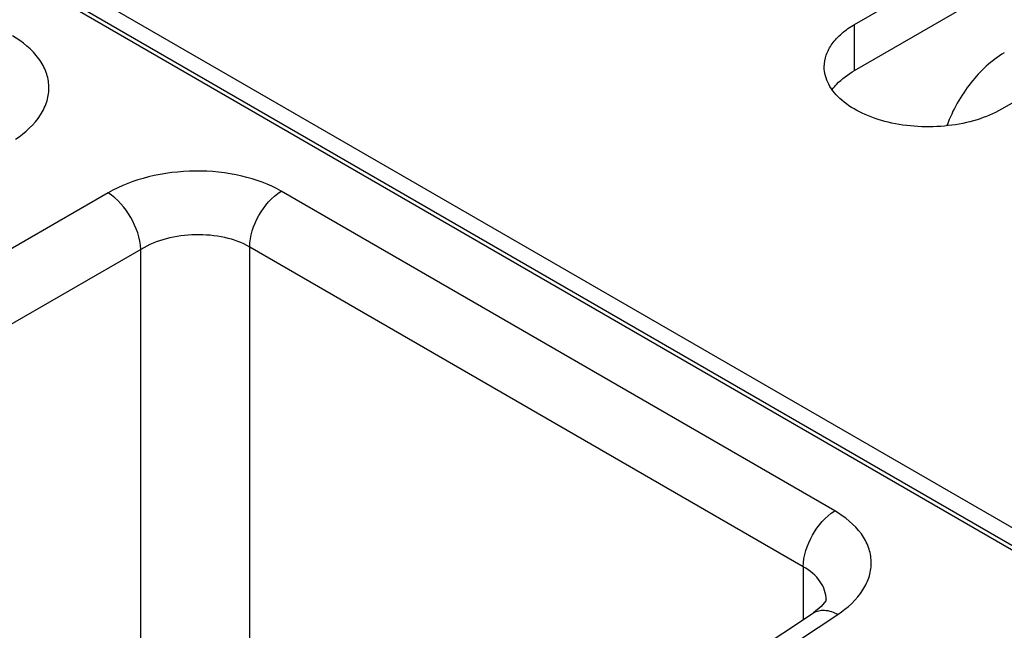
# Model space of a CAD drawing. Header units: inches. Extents: x 0 to 34, y 0 to 22.
# Tile 26 of 106: x 2.706 to 3.336, y 17.201 to 17.592. Entities that reach past the tile are written whole.
import ezdxf

# ---------------------------------------------------------------- set-up
doc = ezdxf.new("R2010")
doc.units = ezdxf.units.IN
doc.header["$LTSCALE"] = 1.87
doc.header["$MEASUREMENT"] = 0
doc.layers.get('0').update_dxf_attribs({"linetype": 'CONTINUOUS'})
doc.layers.add('02___PRT_ALL_AXES', color=7, linetype='CONTINUOUS')

msp = doc.modelspace()

# ---------------------------------------------------------------- linework, layer by layer
at = {"color": 7, "linetype": 'CONTINUOUS'}
for p, q in [((1.83443, 18.12256), (3.47079, 17.17774)), ((1.83844, 18.12296), (3.47325, 17.17903)), ((3.66506, 17.07949), (1.86247, 18.12028)), ((3.22756, 17.27742), (2.8734, 17.48191)), ((2.76266, 17.48084), (2.35428, 17.24505)), ((2.78352, 17.44469), (2.37515, 17.20891)), ((2.78352, 16.93278), (2.78352, 17.44469)), ((2.85325, 16.99067), (2.85325, 17.44619)), ((3.20741, 17.2417), (2.85325, 17.44619)), ((3.20741, 17.2417), (3.20741, 17.20793)), ((3.22212, 17.22054), (3.22212, 17.22055)), ((2.83313, 16.96055), (3.21398, 17.21227)), ((2.84868, 16.95959), (3.2295, 17.21129))]:
    msp.add_line(p, q, dxfattribs=at)
msp.add_lwpolyline([(3.22212, 17.22055), (3.22188, 17.22001), (3.21895, 17.21622), (3.21398, 17.21227)], dxfattribs=at)
for points, knots in [([(2.70334, 17.51508), (2.70961, 17.51922), (2.71795, 17.52672), (2.72396, 17.53937), (2.72526, 17.54884), (2.72341, 17.55822), (2.71668, 17.57049), (2.70791, 17.57747), (2.70141, 17.58122)], [0, 0, 0, 0, 0.271477, 0.389246, 0.500189, 0.611092, 0.72876, 1, 1, 1, 1]), ([(3.33604, 17.57035), (3.32778, 17.56558), (3.31293, 17.55144), (3.30299, 17.53378), (3.29936, 17.524)], [0, 0, 0, 0, 0.477808, 1, 1, 1, 1]), ([(2.8734, 17.48191), (2.8656, 17.48642), (2.84744, 17.49295), (2.81831, 17.49586), (2.78902, 17.49232), (2.77066, 17.48546), (2.76266, 17.48084)], [0, 0, 0, 0, 0.235223, 0.495805, 0.758657, 1, 1, 1, 1]), ([(2.85325, 17.44619), (2.85325, 17.45317), (2.85796, 17.46705), (2.8674, 17.47821), (2.8734, 17.48191)], [0, 0, 0, 0, 0.497764, 1, 1, 1, 1]), ([(2.78352, 17.44469), (2.7833, 17.45182), (2.7782, 17.46571), (2.76871, 17.47708), (2.76266, 17.48084)], [0, 0, 0, 0, 0.499993, 1, 1, 1, 1]), ([(2.85325, 17.44619), (2.84834, 17.44902), (2.83689, 17.45309), (2.81853, 17.45474), (2.80007, 17.45225), (2.78854, 17.44771), (2.78352, 17.44469)], [0, 0, 0, 0, 0.234663, 0.494648, 0.757521, 1, 1, 1, 1]), ([(3.20741, 17.2417), (3.20741, 17.24868), (3.21212, 17.26256), (3.22156, 17.27372), (3.22756, 17.27742)], [0, 0, 0, 0, 0.497765, 1, 1, 1, 1]), ([(3.2295, 17.21129), (3.23576, 17.21543), (3.24411, 17.22292), (3.25011, 17.23558), (3.25142, 17.24505), (3.24957, 17.25442), (3.24283, 17.2667), (3.23406, 17.27367), (3.22756, 17.27742)], [0, 0, 0, 0, 0.271477, 0.389246, 0.500189, 0.611092, 0.72876, 1, 1, 1, 1]), ([(3.22212, 17.22055), (3.22211, 17.22461), (3.21884, 17.23358), (3.2116, 17.23928), (3.20741, 17.2417)], [0, 0, 0, 0, 0.456859, 1, 1, 1, 1]), ([(3.21398, 17.21227), (3.21598, 17.21358), (3.22169, 17.21468), (3.22688, 17.2127), (3.2295, 17.21129)], [0, 0, 0, 0, 0.446276, 1, 1, 1, 1])]:
    msp.add_open_spline(points, degree=3, knots=knots, dxfattribs=at)
at = {"color": 3, "linetype": 'CONTINUOUS'}
msp.add_open_spline([(3.22598, 17.54686), (3.22683, 17.54804), (3.23088, 17.5529), (3.23607, 17.55673), (3.24027, 17.55916)], degree=3, knots=[0, 0, 0, 0, 0.230308, 1, 1, 1, 1], dxfattribs=at)
at = {"layer": '02___PRT_ALL_AXES', "color": 7, "linetype": 'CONTINUOUS'}
for p, q in [((3.24027, 17.58855), (3.64742, 17.82363)), ((3.74137, 17.76938), (3.33423, 17.5343)), ((3.24027, 17.55916), (3.24027, 17.58855))]:
    msp.add_line(p, q, dxfattribs=at)
at = {"layer": '02___PRT_ALL_AXES', "color": 3, "linetype": 'CONTINUOUS'}
msp.add_line((3.24027, 17.55916), (3.64742, 17.79424), dxfattribs=at)
at = {"layer": '02___PRT_ALL_AXES', "color": 7, "linetype": 'CONTINUOUS'}
for points, knots in [([(3.22081, 17.56143), (3.22081, 17.56396), (3.22175, 17.56923), (3.22575, 17.57658), (3.23207, 17.58323), (3.23736, 17.58687), (3.24027, 17.58855)], [0, 0, 0, 0, 0.21779, 0.450922, 0.710305, 1, 1, 1, 1]), ([(3.33423, 17.5343), (3.32931, 17.53146), (3.31818, 17.52687), (3.30003, 17.52324), (3.28083, 17.52271), (3.26216, 17.52533), (3.24551, 17.53089), (3.23217, 17.53902), (3.22313, 17.5493), (3.22081, 17.5576), (3.22081, 17.56143)], [0, 0, 0, 0, 0.128827, 0.270562, 0.417879, 0.562378, 0.696193, 0.813587, 0.913061, 1, 1, 1, 1])]:
    msp.add_open_spline(points, degree=3, knots=knots, dxfattribs=at)

doc.saveas('drawing.dxf')
